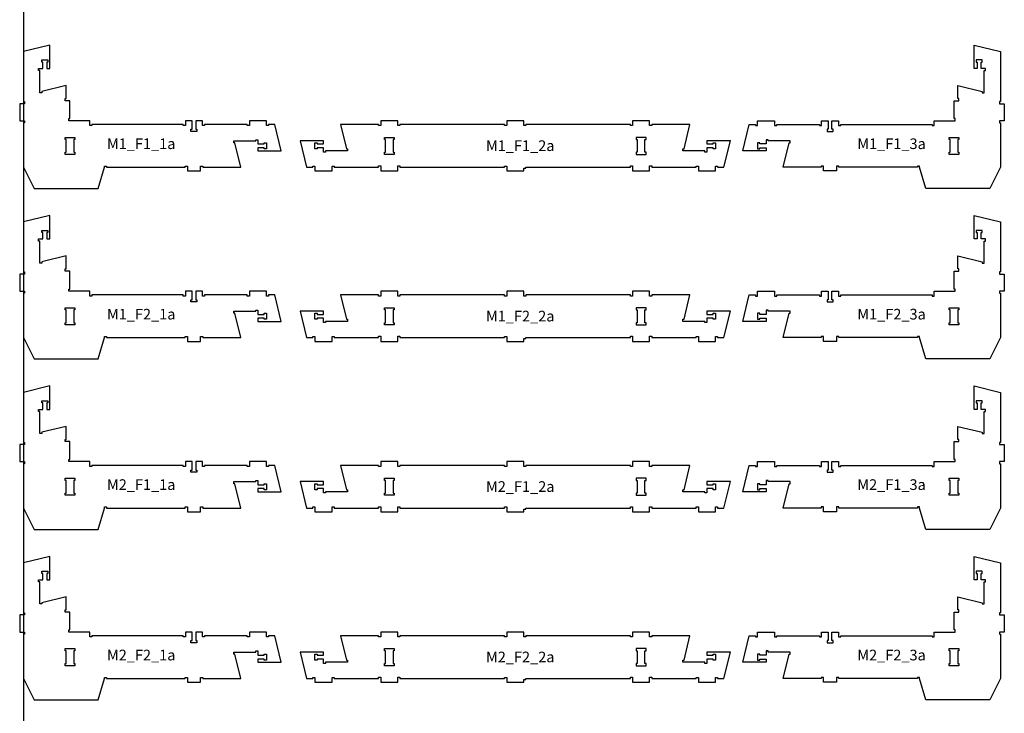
# Model space of a CAD drawing. Header units: millimetres. Extents: x -30325 to 14169, y -12596 to 6470.
# Tile 7 of 27: x -14953 to -10332, y -2005 to 1251. Entities that reach past the tile are written whole.
import ezdxf

# ---------------------------------------------------------------- set-up
doc = ezdxf.new("R2010")
doc.units = ezdxf.units.MM
doc.header["$MEASUREMENT"] = 0
doc.layers.add('freeswerk_CODES', color=50, linetype='Continuous')

msp = doc.modelspace()

# ---------------------------------------------------------------- linework, layer by layer
for points in [[(-14104.4, 563.7), (-14094.4, 563.7), (-14094.4, 558.7), (-13915.4, 558.7), (-13943, 672.7), (-13949, 672.7), (-13949, 682.7), (-13845.4, 682.7), (-13845.4, 687.7), (-13835.4, 687.7), (-13835.4, 667.7), (-13805.4, 667.7), (-13805.4, 672.7), (-13795.4, 672.7), (-13795.4, 644.7), (-13805.4, 644.7), (-13805.4, 649.7), (-13835.4, 649.7), (-13835.4, 634.7), (-13725.4, 634.7), (-13755.4, 758.7), (-13785.1, 758.7), (-13785.1, 753.7), (-13795.1, 753.7), (-13795.1, 776.7), (-13875.1, 776.7), (-13875.1, 753.7), (-13885.1, 753.7), (-13885.1, 758.7), (-14085.4, 758.7), (-14085.4, 753.7), (-14095.4, 753.7), (-14095.4, 776.7), (-14126.4, 776.7), (-14126.4, 736.7), (-14121.4, 736.7), (-14121.4, 726.7), (-14149.4, 726.7), (-14149.4, 736.7), (-14144.4, 736.7), (-14144.4, 776.7), (-14175.4, 776.7), (-14175.4, 753.7), (-14185.4, 753.7), (-14185.4, 758.7), (-14614.4, 758.7), (-14614.4, 753.7), (-14624.4, 753.7), (-14624.4, 776.7), (-14722.4, 776.7), (-14722.4, 786.7), (-14717.4, 786.7), (-14717.4, 870.7), (-14740.4, 870.7), (-14740.4, 880.7), (-14735.4, 880.7), (-14735.4, 941.8), (-14849.4, 914.2), (-14849.4, 908.3), (-14859.4, 908.3), (-14859.4, 1011.8), (-14864.4, 1011.8), (-14864.4, 1021.8), (-14844.4, 1021.8), (-14844.4, 1051.8), (-14849.4, 1051.8), (-14849.4, 1061.8), (-14821.4, 1061.8), (-14821.4, 1051.8), (-14826.4, 1051.8), (-14826.4, 1021.8), (-14811.4, 1021.8), (-14811.4, 1131.8), (-14935.4, 1101.8), (-14935.4, 866.7), (-14930.4, 866.7), (-14930.4, 856.7), (-14953.4, 856.7), (-14953.4, 776.7), (-14930.4, 776.7), (-14930.4, 766.7), (-14935.4, 766.7), (-14935.4, 558.7), (-14885.4, 458.7), (-14585.4, 458.7), (-14555.4, 558.7), (-14555.4, 563.7), (-14545.4, 563.7), (-14545.4, 558.7), (-14176.4, 558.7), (-14176.4, 563.7), (-14166.4, 563.7), (-14166.4, 540.7), (-14104.4, 540.7)], [(-10729.8, 558.7), (-10729.8, 563.7), (-10739.8, 563.7), (-10739.8, 558.7), (-11108.8, 558.7), (-11108.8, 563.7), (-11118.8, 563.7), (-11118.8, 540.7), (-11180.8, 540.7), (-11180.8, 563.7), (-11190.8, 563.7), (-11190.8, 558.7), (-11369.8, 558.7), (-11342.2, 672.7), (-11336.3, 672.7), (-11336.3, 682.7), (-11439.8, 682.7), (-11439.8, 687.7), (-11449.8, 687.7), (-11449.8, 667.7), (-11479.8, 667.7), (-11479.8, 672.7), (-11489.8, 672.7), (-11489.8, 644.7), (-11479.8, 644.7), (-11479.8, 649.7), (-11449.8, 649.7), (-11449.8, 634.7), (-11559.8, 634.7), (-11529.8, 758.7), (-11500.1, 758.7), (-11500.1, 753.7), (-11490.1, 753.7), (-11490.1, 776.7), (-11410.1, 776.7), (-11410.1, 753.7), (-11400.1, 753.7), (-11400.1, 758.7), (-11199.8, 758.7), (-11199.8, 753.7), (-11189.8, 753.7), (-11189.8, 776.7), (-11158.8, 776.7), (-11158.8, 736.7), (-11163.8, 736.7), (-11163.8, 726.7), (-11135.8, 726.7), (-11135.8, 736.7), (-11140.8, 736.7), (-11140.8, 776.7), (-11109.8, 776.7), (-11109.8, 753.7), (-11099.8, 753.7), (-11099.8, 758.7), (-10670.8, 758.7), (-10670.8, 753.7), (-10660.8, 753.7), (-10660.8, 776.7), (-10562.8, 776.7), (-10562.8, 786.7), (-10567.8, 786.7), (-10567.8, 870.7), (-10544.8, 870.7), (-10544.8, 880.7), (-10549.8, 880.7), (-10549.8, 941.8), (-10435.8, 914.2), (-10435.8, 908.3), (-10425.8, 908.3), (-10425.8, 1011.8), (-10420.8, 1011.8), (-10420.8, 1021.8), (-10440.8, 1021.8), (-10440.8, 1051.8), (-10435.8, 1051.8), (-10435.8, 1061.8), (-10463.8, 1061.8), (-10463.8, 1051.8), (-10458.8, 1051.8), (-10458.8, 1021.8), (-10473.8, 1021.8), (-10473.8, 1131.8), (-10349.8, 1101.8), (-10349.8, 866.7), (-10354.8, 866.7), (-10354.8, 856.7), (-10331.8, 856.7), (-10331.8, 776.7), (-10354.8, 776.7), (-10354.8, 766.7), (-10349.8, 766.7), (-10349.8, 558.7), (-10399.8, 458.7), (-10699.8, 458.7)], [(-13414.1, 634.7), (-13517.6, 634.7), (-13517.6, 629.7), (-13527.6, 629.7), (-13527.6, 649.7), (-13557.6, 649.7), (-13557.6, 644.7), (-13567.6, 644.7), (-13567.6, 672.7), (-13557.6, 672.7), (-13557.6, 667.7), (-13527.6, 667.7), (-13527.6, 682.7), (-13637.6, 682.7), (-13607.3, 558.7), (-13577.3, 558.7), (-13577.3, 563.7), (-13567.3, 563.7), (-13567.3, 540.7), (-13487.3, 540.7), (-13487.3, 563.7), (-13477.3, 563.7), (-13477.3, 558.7), (-13268.6, 558.7), (-13268.6, 564.7), (-13258.6, 564.7), (-13258.6, 540.7), (-13178.6, 540.7), (-13178.6, 564.7), (-13168.6, 564.7), (-13168.6, 558.7), (-12677.6, 558.7), (-12677.6, 563.7), (-12667.6, 563.7), (-12667.6, 540.7), (-12587.6, 540.7), (-12587.6, 553.7), (-12577.6, 553.7), (-12577.6, 558.7), (-12086.6, 558.7), (-12086.6, 564.7), (-12076.6, 564.7), (-12076.6, 540.7), (-11996.6, 540.7), (-11996.6, 564.7), (-11986.6, 564.7), (-11986.6, 558.7), (-11777.9, 558.7), (-11777.9, 563.7), (-11767.9, 563.7), (-11767.9, 540.7), (-11687.9, 540.7), (-11687.9, 563.7), (-11677.9, 563.7), (-11677.9, 558.7), (-11647.6, 558.7), (-11617.6, 682.7), (-11727.6, 682.7), (-11727.6, 667.7), (-11697.6, 667.7), (-11697.6, 672.7), (-11687.6, 672.7), (-11687.6, 644.7), (-11697.6, 644.7), (-11697.6, 649.7), (-11727.6, 649.7), (-11727.6, 629.7), (-11737.6, 629.7), (-11737.6, 634.7), (-11841.2, 634.7), (-11841.2, 644.7), (-11835.1, 644.7), (-11807.6, 758.7), (-11986.6, 758.7), (-11986.6, 753.7), (-11996.6, 753.7), (-11996.6, 776.7), (-12076.6, 776.7), (-12076.6, 753.7), (-12086.6, 753.7), (-12086.6, 758.7), (-12577.6, 758.7), (-12577.6, 753.7), (-12587.6, 753.7), (-12587.6, 776.7), (-12667.6, 776.7), (-12667.6, 753.7), (-12677.6, 753.7), (-12677.6, 758.7), (-13168.6, 758.7), (-13168.6, 753.7), (-13178.6, 753.7), (-13178.6, 776.7), (-13258.6, 776.7), (-13258.6, 753.7), (-13268.6, 753.7), (-13268.6, 758.7), (-13447.6, 758.7), (-13420, 644.7), (-13414.1, 644.7)], [(-14740.2, 698.7), (-14694.2, 698.7), (-14694.2, 688.7), (-14699.2, 688.7), (-14699.2, 628.7), (-14694.2, 628.7), (-14694.2, 618.7), (-14740.2, 618.7), (-14740.2, 628.7), (-14735.2, 628.7), (-14735.2, 688.7), (-14740.2, 688.7)], [(-13236.6, 628.7), (-13236.6, 688.7), (-13241.6, 688.7), (-13241.6, 698.7), (-13195.6, 698.7), (-13195.6, 688.7), (-13200.6, 688.7), (-13200.6, 628.7), (-13195.6, 628.7), (-13195.6, 618.7), (-13241.6, 618.7), (-13241.6, 628.7)], [(-12059.6, 698.7), (-12059.6, 688.7), (-12054.6, 688.7), (-12054.6, 628.7), (-12059.6, 628.7), (-12059.6, 618.7), (-12013.6, 618.7), (-12013.6, 628.7), (-12018.6, 628.7), (-12018.6, 688.7), (-12013.6, 688.7), (-12013.6, 698.7)], [(-10590.8, 698.7), (-10544.8, 698.7), (-10544.8, 688.7), (-10549.8, 688.7), (-10549.8, 628.7), (-10544.8, 628.7), (-10544.8, 618.7), (-10590.8, 618.7), (-10590.8, 628.7), (-10585.8, 628.7), (-10585.8, 688.7), (-10590.8, 688.7)], [(-14104.4, -236.3), (-14094.4, -236.3), (-14094.4, -241.3), (-13915.4, -241.3), (-13943, -127.3), (-13949, -127.3), (-13949, -117.3), (-13845.4, -117.3), (-13845.4, -112.3), (-13835.4, -112.3), (-13835.4, -132.3), (-13805.4, -132.3), (-13805.4, -127.3), (-13795.4, -127.3), (-13795.4, -155.3), (-13805.4, -155.3), (-13805.4, -150.3), (-13835.4, -150.3), (-13835.4, -165.3), (-13725.4, -165.3), (-13755.4, -41.3), (-13785.1, -41.3), (-13785.1, -46.3), (-13795.1, -46.3), (-13795.1, -23.3), (-13875.1, -23.3), (-13875.1, -46.3), (-13885.1, -46.3), (-13885.1, -41.3), (-14085.4, -41.3), (-14085.4, -46.3), (-14095.4, -46.3), (-14095.4, -23.3), (-14126.4, -23.3), (-14126.4, -63.3), (-14121.4, -63.3), (-14121.4, -73.3), (-14149.4, -73.3), (-14149.4, -63.3), (-14144.4, -63.3), (-14144.4, -23.3), (-14175.4, -23.3), (-14175.4, -46.3), (-14185.4, -46.3), (-14185.4, -41.3), (-14614.4, -41.3), (-14614.4, -46.3), (-14624.4, -46.3), (-14624.4, -23.3), (-14722.4, -23.3), (-14722.4, -13.3), (-14717.4, -13.3), (-14717.4, 70.7), (-14740.4, 70.7), (-14740.4, 80.7), (-14735.4, 80.7), (-14735.4, 141.8), (-14849.4, 114.2), (-14849.4, 108.3), (-14859.4, 108.3), (-14859.4, 211.8), (-14864.4, 211.8), (-14864.4, 221.8), (-14844.4, 221.8), (-14844.4, 251.8), (-14849.4, 251.8), (-14849.4, 261.8), (-14821.4, 261.8), (-14821.4, 251.8), (-14826.4, 251.8), (-14826.4, 221.8), (-14811.4, 221.8), (-14811.4, 331.8), (-14935.4, 301.8), (-14935.4, 66.7), (-14930.4, 66.7), (-14930.4, 56.7), (-14953.4, 56.7), (-14953.4, -23.3), (-14930.4, -23.3), (-14930.4, -33.3), (-14935.4, -33.3), (-14935.4, -241.3), (-14885.4, -341.3), (-14585.4, -341.3), (-14555.4, -241.3), (-14555.4, -236.3), (-14545.4, -236.3), (-14545.4, -241.3), (-14176.4, -241.3), (-14176.4, -236.3), (-14166.4, -236.3), (-14166.4, -259.3), (-14104.4, -259.3)], [(-10729.8, -241.3), (-10729.8, -236.3), (-10739.8, -236.3), (-10739.8, -241.3), (-11108.8, -241.3), (-11108.8, -236.3), (-11118.8, -236.3), (-11118.8, -259.3), (-11180.8, -259.3), (-11180.8, -236.3), (-11190.8, -236.3), (-11190.8, -241.3), (-11369.8, -241.3), (-11342.2, -127.3), (-11336.3, -127.3), (-11336.3, -117.3), (-11439.8, -117.3), (-11439.8, -112.3), (-11449.8, -112.3), (-11449.8, -132.3), (-11479.8, -132.3), (-11479.8, -127.3), (-11489.8, -127.3), (-11489.8, -155.3), (-11479.8, -155.3), (-11479.8, -150.3), (-11449.8, -150.3), (-11449.8, -165.3), (-11559.8, -165.3), (-11529.8, -41.3), (-11500.1, -41.3), (-11500.1, -46.3), (-11490.1, -46.3), (-11490.1, -23.3), (-11410.1, -23.3), (-11410.1, -46.3), (-11400.1, -46.3), (-11400.1, -41.3), (-11199.8, -41.3), (-11199.8, -46.3), (-11189.8, -46.3), (-11189.8, -23.3), (-11158.8, -23.3), (-11158.8, -63.3), (-11163.8, -63.3), (-11163.8, -73.3), (-11135.8, -73.3), (-11135.8, -63.3), (-11140.8, -63.3), (-11140.8, -23.3), (-11109.8, -23.3), (-11109.8, -46.3), (-11099.8, -46.3), (-11099.8, -41.3), (-10670.8, -41.3), (-10670.8, -46.3), (-10660.8, -46.3), (-10660.8, -23.3), (-10562.8, -23.3), (-10562.8, -13.3), (-10567.8, -13.3), (-10567.8, 70.7), (-10544.8, 70.7), (-10544.8, 80.7), (-10549.8, 80.7), (-10549.8, 141.8), (-10435.8, 114.2), (-10435.8, 108.3), (-10425.8, 108.3), (-10425.8, 211.8), (-10420.8, 211.8), (-10420.8, 221.8), (-10440.8, 221.8), (-10440.8, 251.8), (-10435.8, 251.8), (-10435.8, 261.8), (-10463.8, 261.8), (-10463.8, 251.8), (-10458.8, 251.8), (-10458.8, 221.8), (-10473.8, 221.8), (-10473.8, 331.8), (-10349.8, 301.8), (-10349.8, 66.7), (-10354.8, 66.7), (-10354.8, 56.7), (-10331.8, 56.7), (-10331.8, -23.3), (-10354.8, -23.3), (-10354.8, -33.3), (-10349.8, -33.3), (-10349.8, -241.3), (-10399.8, -341.3), (-10699.8, -341.3)], [(-13414.1, -165.3), (-13517.6, -165.3), (-13517.6, -170.3), (-13527.6, -170.3), (-13527.6, -150.3), (-13557.6, -150.3), (-13557.6, -155.3), (-13567.6, -155.3), (-13567.6, -127.3), (-13557.6, -127.3), (-13557.6, -132.3), (-13527.6, -132.3), (-13527.6, -117.3), (-13637.6, -117.3), (-13607.3, -241.3), (-13577.3, -241.3), (-13577.3, -236.3), (-13567.3, -236.3), (-13567.3, -259.3), (-13487.3, -259.3), (-13487.3, -236.3), (-13477.3, -236.3), (-13477.3, -241.3), (-13268.6, -241.3), (-13268.6, -235.3), (-13258.6, -235.3), (-13258.6, -259.3), (-13178.6, -259.3), (-13178.6, -235.3), (-13168.6, -235.3), (-13168.6, -241.3), (-12677.6, -241.3), (-12677.6, -236.3), (-12667.6, -236.3), (-12667.6, -259.3), (-12587.6, -259.3), (-12587.6, -246.3), (-12577.6, -246.3), (-12577.6, -241.3), (-12086.6, -241.3), (-12086.6, -235.3), (-12076.6, -235.3), (-12076.6, -259.3), (-11996.6, -259.3), (-11996.6, -235.3), (-11986.6, -235.3), (-11986.6, -241.3), (-11777.9, -241.3), (-11777.9, -236.3), (-11767.9, -236.3), (-11767.9, -259.3), (-11687.9, -259.3), (-11687.9, -236.3), (-11677.9, -236.3), (-11677.9, -241.3), (-11647.6, -241.3), (-11617.6, -117.3), (-11727.6, -117.3), (-11727.6, -132.3), (-11697.6, -132.3), (-11697.6, -127.3), (-11687.6, -127.3), (-11687.6, -155.3), (-11697.6, -155.3), (-11697.6, -150.3), (-11727.6, -150.3), (-11727.6, -170.3), (-11737.6, -170.3), (-11737.6, -165.3), (-11841.2, -165.3), (-11841.2, -155.3), (-11835.1, -155.3), (-11807.6, -41.3), (-11986.6, -41.3), (-11986.6, -46.3), (-11996.6, -46.3), (-11996.6, -23.3), (-12076.6, -23.3), (-12076.6, -46.3), (-12086.6, -46.3), (-12086.6, -41.3), (-12577.6, -41.3), (-12577.6, -46.3), (-12587.6, -46.3), (-12587.6, -23.3), (-12667.6, -23.3), (-12667.6, -46.3), (-12677.6, -46.3), (-12677.6, -41.3), (-13168.6, -41.3), (-13168.6, -46.3), (-13178.6, -46.3), (-13178.6, -23.3), (-13258.6, -23.3), (-13258.6, -46.3), (-13268.6, -46.3), (-13268.6, -41.3), (-13447.6, -41.3), (-13420, -155.3), (-13414.1, -155.3)], [(-14740.2, -101.3), (-14694.2, -101.3), (-14694.2, -111.3), (-14699.2, -111.3), (-14699.2, -171.3), (-14694.2, -171.3), (-14694.2, -181.3), (-14740.2, -181.3), (-14740.2, -171.3), (-14735.2, -171.3), (-14735.2, -111.3), (-14740.2, -111.3)], [(-13236.6, -171.3), (-13236.6, -111.3), (-13241.6, -111.3), (-13241.6, -101.3), (-13195.6, -101.3), (-13195.6, -111.3), (-13200.6, -111.3), (-13200.6, -171.3), (-13195.6, -171.3), (-13195.6, -181.3), (-13241.6, -181.3), (-13241.6, -171.3)], [(-12059.6, -101.3), (-12059.6, -111.3), (-12054.6, -111.3), (-12054.6, -171.3), (-12059.6, -171.3), (-12059.6, -181.3), (-12013.6, -181.3), (-12013.6, -171.3), (-12018.6, -171.3), (-12018.6, -111.3), (-12013.6, -111.3), (-12013.6, -101.3)], [(-10590.8, -101.3), (-10544.8, -101.3), (-10544.8, -111.3), (-10549.8, -111.3), (-10549.8, -171.3), (-10544.8, -171.3), (-10544.8, -181.3), (-10590.8, -181.3), (-10590.8, -171.3), (-10585.8, -171.3), (-10585.8, -111.3), (-10590.8, -111.3)], [(-14104.4, -1036.3), (-14094.4, -1036.3), (-14094.4, -1041.3), (-13915.4, -1041.3), (-13943, -927.3), (-13949, -927.3), (-13949, -917.3), (-13845.4, -917.3), (-13845.4, -912.3), (-13835.4, -912.3), (-13835.4, -932.3), (-13805.4, -932.3), (-13805.4, -927.3), (-13795.4, -927.3), (-13795.4, -955.3), (-13805.4, -955.3), (-13805.4, -950.3), (-13835.4, -950.3), (-13835.4, -965.3), (-13725.4, -965.3), (-13755.4, -841.3), (-13785.1, -841.3), (-13785.1, -846.3), (-13795.1, -846.3), (-13795.1, -823.3), (-13875.1, -823.3), (-13875.1, -846.3), (-13885.1, -846.3), (-13885.1, -841.3), (-14085.4, -841.3), (-14085.4, -846.3), (-14095.4, -846.3), (-14095.4, -823.3), (-14126.4, -823.3), (-14126.4, -863.3), (-14121.4, -863.3), (-14121.4, -873.3), (-14149.4, -873.3), (-14149.4, -863.3), (-14144.4, -863.3), (-14144.4, -823.3), (-14175.4, -823.3), (-14175.4, -846.3), (-14185.4, -846.3), (-14185.4, -841.3), (-14614.4, -841.3), (-14614.4, -846.3), (-14624.4, -846.3), (-14624.4, -823.3), (-14722.4, -823.3), (-14722.4, -813.3), (-14717.4, -813.3), (-14717.4, -729.3), (-14740.4, -729.3), (-14740.4, -719.3), (-14735.4, -719.3), (-14735.4, -658.2), (-14849.4, -685.8), (-14849.4, -691.7), (-14859.4, -691.7), (-14859.4, -588.2), (-14864.4, -588.2), (-14864.4, -578.2), (-14844.4, -578.2), (-14844.4, -548.2), (-14849.4, -548.2), (-14849.4, -538.2), (-14821.4, -538.2), (-14821.4, -548.2), (-14826.4, -548.2), (-14826.4, -578.2), (-14811.4, -578.2), (-14811.4, -468.2), (-14935.4, -498.2), (-14935.4, -733.3), (-14930.4, -733.3), (-14930.4, -743.3), (-14953.4, -743.3), (-14953.4, -823.3), (-14930.4, -823.3), (-14930.4, -833.3), (-14935.4, -833.3), (-14935.4, -1041.3), (-14885.4, -1141.3), (-14585.4, -1141.3), (-14555.4, -1041.3), (-14555.4, -1036.3), (-14545.4, -1036.3), (-14545.4, -1041.3), (-14176.4, -1041.3), (-14176.4, -1036.3), (-14166.4, -1036.3), (-14166.4, -1059.3), (-14104.4, -1059.3)], [(-10729.8, -1041.3), (-10729.8, -1036.3), (-10739.8, -1036.3), (-10739.8, -1041.3), (-11108.8, -1041.3), (-11108.8, -1036.3), (-11118.8, -1036.3), (-11118.8, -1059.3), (-11180.8, -1059.3), (-11180.8, -1036.3), (-11190.8, -1036.3), (-11190.8, -1041.3), (-11369.8, -1041.3), (-11342.2, -927.3), (-11336.3, -927.3), (-11336.3, -917.3), (-11439.8, -917.3), (-11439.8, -912.3), (-11449.8, -912.3), (-11449.8, -932.3), (-11479.8, -932.3), (-11479.8, -927.3), (-11489.8, -927.3), (-11489.8, -955.3), (-11479.8, -955.3), (-11479.8, -950.3), (-11449.8, -950.3), (-11449.8, -965.3), (-11559.8, -965.3), (-11529.8, -841.3), (-11500.1, -841.3), (-11500.1, -846.3), (-11490.1, -846.3), (-11490.1, -823.3), (-11410.1, -823.3), (-11410.1, -846.3), (-11400.1, -846.3), (-11400.1, -841.3), (-11199.8, -841.3), (-11199.8, -846.3), (-11189.8, -846.3), (-11189.8, -823.3), (-11158.8, -823.3), (-11158.8, -863.3), (-11163.8, -863.3), (-11163.8, -873.3), (-11135.8, -873.3), (-11135.8, -863.3), (-11140.8, -863.3), (-11140.8, -823.3), (-11109.8, -823.3), (-11109.8, -846.3), (-11099.8, -846.3), (-11099.8, -841.3), (-10670.8, -841.3), (-10670.8, -846.3), (-10660.8, -846.3), (-10660.8, -823.3), (-10562.8, -823.3), (-10562.8, -813.3), (-10567.8, -813.3), (-10567.8, -729.3), (-10544.8, -729.3), (-10544.8, -719.3), (-10549.8, -719.3), (-10549.8, -658.2), (-10435.8, -685.8), (-10435.8, -691.7), (-10425.8, -691.7), (-10425.8, -588.2), (-10420.8, -588.2), (-10420.8, -578.2), (-10440.8, -578.2), (-10440.8, -548.2), (-10435.8, -548.2), (-10435.8, -538.2), (-10463.8, -538.2), (-10463.8, -548.2), (-10458.8, -548.2), (-10458.8, -578.2), (-10473.8, -578.2), (-10473.8, -468.2), (-10349.8, -498.2), (-10349.8, -733.3), (-10354.8, -733.3), (-10354.8, -743.3), (-10331.8, -743.3), (-10331.8, -823.3), (-10354.8, -823.3), (-10354.8, -833.3), (-10349.8, -833.3), (-10349.8, -1041.3), (-10399.8, -1141.3), (-10699.8, -1141.3)], [(-13414.1, -965.3), (-13517.6, -965.3), (-13517.6, -970.3), (-13527.6, -970.3), (-13527.6, -950.3), (-13557.6, -950.3), (-13557.6, -955.3), (-13567.6, -955.3), (-13567.6, -927.3), (-13557.6, -927.3), (-13557.6, -932.3), (-13527.6, -932.3), (-13527.6, -917.3), (-13637.6, -917.3), (-13607.3, -1041.3), (-13577.3, -1041.3), (-13577.3, -1036.3), (-13567.3, -1036.3), (-13567.3, -1059.3), (-13487.3, -1059.3), (-13487.3, -1036.3), (-13477.3, -1036.3), (-13477.3, -1041.3), (-13268.6, -1041.3), (-13268.6, -1035.3), (-13258.6, -1035.3), (-13258.6, -1059.3), (-13178.6, -1059.3), (-13178.6, -1035.3), (-13168.6, -1035.3), (-13168.6, -1041.3), (-12677.6, -1041.3), (-12677.6, -1036.3), (-12667.6, -1036.3), (-12667.6, -1059.3), (-12587.6, -1059.3), (-12587.6, -1046.3), (-12577.6, -1046.3), (-12577.6, -1041.3), (-12086.6, -1041.3), (-12086.6, -1035.3), (-12076.6, -1035.3), (-12076.6, -1059.3), (-11996.6, -1059.3), (-11996.6, -1035.3), (-11986.6, -1035.3), (-11986.6, -1041.3), (-11777.9, -1041.3), (-11777.9, -1036.3), (-11767.9, -1036.3), (-11767.9, -1059.3), (-11687.9, -1059.3), (-11687.9, -1036.3), (-11677.9, -1036.3), (-11677.9, -1041.3), (-11647.6, -1041.3), (-11617.6, -917.3), (-11727.6, -917.3), (-11727.6, -932.3), (-11697.6, -932.3), (-11697.6, -927.3), (-11687.6, -927.3), (-11687.6, -955.3), (-11697.6, -955.3), (-11697.6, -950.3), (-11727.6, -950.3), (-11727.6, -970.3), (-11737.6, -970.3), (-11737.6, -965.3), (-11841.2, -965.3), (-11841.2, -955.3), (-11835.1, -955.3), (-11807.6, -841.3), (-11986.6, -841.3), (-11986.6, -846.3), (-11996.6, -846.3), (-11996.6, -823.3), (-12076.6, -823.3), (-12076.6, -846.3), (-12086.6, -846.3), (-12086.6, -841.3), (-12577.6, -841.3), (-12577.6, -846.3), (-12587.6, -846.3), (-12587.6, -823.3), (-12667.6, -823.3), (-12667.6, -846.3), (-12677.6, -846.3), (-12677.6, -841.3), (-13168.6, -841.3), (-13168.6, -846.3), (-13178.6, -846.3), (-13178.6, -823.3), (-13258.6, -823.3), (-13258.6, -846.3), (-13268.6, -846.3), (-13268.6, -841.3), (-13447.6, -841.3), (-13420, -955.3), (-13414.1, -955.3)], [(-14740.2, -901.3), (-14694.2, -901.3), (-14694.2, -911.3), (-14699.2, -911.3), (-14699.2, -971.3), (-14694.2, -971.3), (-14694.2, -981.3), (-14740.2, -981.3), (-14740.2, -971.3), (-14735.2, -971.3), (-14735.2, -911.3), (-14740.2, -911.3)], [(-13236.6, -971.3), (-13236.6, -911.3), (-13241.6, -911.3), (-13241.6, -901.3), (-13195.6, -901.3), (-13195.6, -911.3), (-13200.6, -911.3), (-13200.6, -971.3), (-13195.6, -971.3), (-13195.6, -981.3), (-13241.6, -981.3), (-13241.6, -971.3)], [(-12059.6, -901.3), (-12059.6, -911.3), (-12054.6, -911.3), (-12054.6, -971.3), (-12059.6, -971.3), (-12059.6, -981.3), (-12013.6, -981.3), (-12013.6, -971.3), (-12018.6, -971.3), (-12018.6, -911.3), (-12013.6, -911.3), (-12013.6, -901.3)], [(-10590.8, -901.3), (-10544.8, -901.3), (-10544.8, -911.3), (-10549.8, -911.3), (-10549.8, -971.3), (-10544.8, -971.3), (-10544.8, -981.3), (-10590.8, -981.3), (-10590.8, -971.3), (-10585.8, -971.3), (-10585.8, -911.3), (-10590.8, -911.3)], [(-14104.4, -1836.3), (-14094.4, -1836.3), (-14094.4, -1841.3), (-13915.4, -1841.3), (-13943, -1727.3), (-13949, -1727.3), (-13949, -1717.3), (-13845.4, -1717.3), (-13845.4, -1712.3), (-13835.4, -1712.3), (-13835.4, -1732.3), (-13805.4, -1732.3), (-13805.4, -1727.3), (-13795.4, -1727.3), (-13795.4, -1755.3), (-13805.4, -1755.3), (-13805.4, -1750.3), (-13835.4, -1750.3), (-13835.4, -1765.3), (-13725.4, -1765.3), (-13755.4, -1641.3), (-13785.1, -1641.3), (-13785.1, -1646.3), (-13795.1, -1646.3), (-13795.1, -1623.3), (-13875.1, -1623.3), (-13875.1, -1646.3), (-13885.1, -1646.3), (-13885.1, -1641.3), (-14085.4, -1641.3), (-14085.4, -1646.3), (-14095.4, -1646.3), (-14095.4, -1623.3), (-14126.4, -1623.3), (-14126.4, -1663.3), (-14121.4, -1663.3), (-14121.4, -1673.3), (-14149.4, -1673.3), (-14149.4, -1663.3), (-14144.4, -1663.3), (-14144.4, -1623.3), (-14175.4, -1623.3), (-14175.4, -1646.3), (-14185.4, -1646.3), (-14185.4, -1641.3), (-14614.4, -1641.3), (-14614.4, -1646.3), (-14624.4, -1646.3), (-14624.4, -1623.3), (-14722.4, -1623.3), (-14722.4, -1613.3), (-14717.4, -1613.3), (-14717.4, -1529.3), (-14740.4, -1529.3), (-14740.4, -1519.3), (-14735.4, -1519.3), (-14735.4, -1458.2), (-14849.4, -1485.8), (-14849.4, -1491.7), (-14859.4, -1491.7), (-14859.4, -1388.2), (-14864.4, -1388.2), (-14864.4, -1378.2), (-14844.4, -1378.2), (-14844.4, -1348.2), (-14849.4, -1348.2), (-14849.4, -1338.2), (-14821.4, -1338.2), (-14821.4, -1348.2), (-14826.4, -1348.2), (-14826.4, -1378.2), (-14811.4, -1378.2), (-14811.4, -1268.2), (-14935.4, -1298.2), (-14935.4, -1533.3), (-14930.4, -1533.3), (-14930.4, -1543.3), (-14953.4, -1543.3), (-14953.4, -1623.3), (-14930.4, -1623.3), (-14930.4, -1633.3), (-14935.4, -1633.3), (-14935.4, -1841.3), (-14885.4, -1941.3), (-14585.4, -1941.3), (-14555.4, -1841.3), (-14555.4, -1836.3), (-14545.4, -1836.3), (-14545.4, -1841.3), (-14176.4, -1841.3), (-14176.4, -1836.3), (-14166.4, -1836.3), (-14166.4, -1859.3), (-14104.4, -1859.3)], [(-10729.8, -1841.3), (-10729.8, -1836.3), (-10739.8, -1836.3), (-10739.8, -1841.3), (-11108.8, -1841.3), (-11108.8, -1836.3), (-11118.8, -1836.3), (-11118.8, -1859.3), (-11180.8, -1859.3), (-11180.8, -1836.3), (-11190.8, -1836.3), (-11190.8, -1841.3), (-11369.8, -1841.3), (-11342.2, -1727.3), (-11336.3, -1727.3), (-11336.3, -1717.3), (-11439.8, -1717.3), (-11439.8, -1712.3), (-11449.8, -1712.3), (-11449.8, -1732.3), (-11479.8, -1732.3), (-11479.8, -1727.3), (-11489.8, -1727.3), (-11489.8, -1755.3), (-11479.8, -1755.3), (-11479.8, -1750.3), (-11449.8, -1750.3), (-11449.8, -1765.3), (-11559.8, -1765.3), (-11529.8, -1641.3), (-11500.1, -1641.3), (-11500.1, -1646.3), (-11490.1, -1646.3), (-11490.1, -1623.3), (-11410.1, -1623.3), (-11410.1, -1646.3), (-11400.1, -1646.3), (-11400.1, -1641.3), (-11199.8, -1641.3), (-11199.8, -1646.3), (-11189.8, -1646.3), (-11189.8, -1623.3), (-11158.8, -1623.3), (-11158.8, -1663.3), (-11163.8, -1663.3), (-11163.8, -1673.3), (-11135.8, -1673.3), (-11135.8, -1663.3), (-11140.8, -1663.3), (-11140.8, -1623.3), (-11109.8, -1623.3), (-11109.8, -1646.3), (-11099.8, -1646.3), (-11099.8, -1641.3), (-10670.8, -1641.3), (-10670.8, -1646.3), (-10660.8, -1646.3), (-10660.8, -1623.3), (-10562.8, -1623.3), (-10562.8, -1613.3), (-10567.8, -1613.3), (-10567.8, -1529.3), (-10544.8, -1529.3), (-10544.8, -1519.3), (-10549.8, -1519.3), (-10549.8, -1458.2), (-10435.8, -1485.8), (-10435.8, -1491.7), (-10425.8, -1491.7), (-10425.8, -1388.2), (-10420.8, -1388.2), (-10420.8, -1378.2), (-10440.8, -1378.2), (-10440.8, -1348.2), (-10435.8, -1348.2), (-10435.8, -1338.2), (-10463.8, -1338.2), (-10463.8, -1348.2), (-10458.8, -1348.2), (-10458.8, -1378.2), (-10473.8, -1378.2), (-10473.8, -1268.2), (-10349.8, -1298.2), (-10349.8, -1533.3), (-10354.8, -1533.3), (-10354.8, -1543.3), (-10331.8, -1543.3), (-10331.8, -1623.3), (-10354.8, -1623.3), (-10354.8, -1633.3), (-10349.8, -1633.3), (-10349.8, -1841.3), (-10399.8, -1941.3), (-10699.8, -1941.3)], [(-13414.1, -1765.3), (-13517.6, -1765.3), (-13517.6, -1770.3), (-13527.6, -1770.3), (-13527.6, -1750.3), (-13557.6, -1750.3), (-13557.6, -1755.3), (-13567.6, -1755.3), (-13567.6, -1727.3), (-13557.6, -1727.3), (-13557.6, -1732.3), (-13527.6, -1732.3), (-13527.6, -1717.3), (-13637.6, -1717.3), (-13607.3, -1841.3), (-13577.3, -1841.3), (-13577.3, -1836.3), (-13567.3, -1836.3), (-13567.3, -1859.3), (-13487.3, -1859.3), (-13487.3, -1836.3), (-13477.3, -1836.3), (-13477.3, -1841.3), (-13268.6, -1841.3), (-13268.6, -1835.3), (-13258.6, -1835.3), (-13258.6, -1859.3), (-13178.6, -1859.3), (-13178.6, -1835.3), (-13168.6, -1835.3), (-13168.6, -1841.3), (-12677.6, -1841.3), (-12677.6, -1836.3), (-12667.6, -1836.3), (-12667.6, -1859.3), (-12587.6, -1859.3), (-12587.6, -1846.3), (-12577.6, -1846.3), (-12577.6, -1841.3), (-12086.6, -1841.3), (-12086.6, -1835.3), (-12076.6, -1835.3), (-12076.6, -1859.3), (-11996.6, -1859.3), (-11996.6, -1835.3), (-11986.6, -1835.3), (-11986.6, -1841.3), (-11777.9, -1841.3), (-11777.9, -1836.3), (-11767.9, -1836.3), (-11767.9, -1859.3), (-11687.9, -1859.3), (-11687.9, -1836.3), (-11677.9, -1836.3), (-11677.9, -1841.3), (-11647.6, -1841.3), (-11617.6, -1717.3), (-11727.6, -1717.3), (-11727.6, -1732.3), (-11697.6, -1732.3), (-11697.6, -1727.3), (-11687.6, -1727.3), (-11687.6, -1755.3), (-11697.6, -1755.3), (-11697.6, -1750.3), (-11727.6, -1750.3), (-11727.6, -1770.3), (-11737.6, -1770.3), (-11737.6, -1765.3), (-11841.2, -1765.3), (-11841.2, -1755.3), (-11835.1, -1755.3), (-11807.6, -1641.3), (-11986.6, -1641.3), (-11986.6, -1646.3), (-11996.6, -1646.3), (-11996.6, -1623.3), (-12076.6, -1623.3), (-12076.6, -1646.3), (-12086.6, -1646.3), (-12086.6, -1641.3), (-12577.6, -1641.3), (-12577.6, -1646.3), (-12587.6, -1646.3), (-12587.6, -1623.3), (-12667.6, -1623.3), (-12667.6, -1646.3), (-12677.6, -1646.3), (-12677.6, -1641.3), (-13168.6, -1641.3), (-13168.6, -1646.3), (-13178.6, -1646.3), (-13178.6, -1623.3), (-13258.6, -1623.3), (-13258.6, -1646.3), (-13268.6, -1646.3), (-13268.6, -1641.3), (-13447.6, -1641.3), (-13420, -1755.3), (-13414.1, -1755.3)], [(-14740.2, -1701.3), (-14694.2, -1701.3), (-14694.2, -1711.3), (-14699.2, -1711.3), (-14699.2, -1771.3), (-14694.2, -1771.3), (-14694.2, -1781.3), (-14740.2, -1781.3), (-14740.2, -1771.3), (-14735.2, -1771.3), (-14735.2, -1711.3), (-14740.2, -1711.3)], [(-13236.6, -1771.3), (-13236.6, -1711.3), (-13241.6, -1711.3), (-13241.6, -1701.3), (-13195.6, -1701.3), (-13195.6, -1711.3), (-13200.6, -1711.3), (-13200.6, -1771.3), (-13195.6, -1771.3), (-13195.6, -1781.3), (-13241.6, -1781.3), (-13241.6, -1771.3)], [(-12059.6, -1701.3), (-12059.6, -1711.3), (-12054.6, -1711.3), (-12054.6, -1771.3), (-12059.6, -1771.3), (-12059.6, -1781.3), (-12013.6, -1781.3), (-12013.6, -1771.3), (-12018.6, -1771.3), (-12018.6, -1711.3), (-12013.6, -1711.3), (-12013.6, -1701.3)], [(-10590.8, -1701.3), (-10544.8, -1701.3), (-10544.8, -1711.3), (-10549.8, -1711.3), (-10549.8, -1771.3), (-10544.8, -1771.3), (-10544.8, -1781.3), (-10590.8, -1781.3), (-10590.8, -1771.3), (-10585.8, -1771.3), (-10585.8, -1711.3), (-10590.8, -1711.3)]]:
    msp.add_lwpolyline(points, close=True)
at = {"layer": 'freeswerk_CODES'}
msp.add_line((-14935.4, 1560), (-14935.4, -12595.9), dxfattribs=at)

# ---------------------------------------------------------------- texts
at = {"layer": 'freeswerk_CODES', "char_height": 50, "attachment_point": 1}
for s, insert in [('{\\Fiso|c0;M1_F1_1a}', (-14543.7, 693.7)), ('{\\Fiso|c0;M1_F1_3a}', (-11021.8, 693.7)), ('{\\Fiso|c0;M1_F1_2a}', (-12764.6, 684.6)), ('{\\Fiso|c0;M1_F2_1a}', (-14543.7, -106.3)), ('{\\Fiso|c0;M1_F2_2a}', (-12764.6, -115.4)), ('{\\Fiso|c0;M1_F2_3a}', (-11021.8, -106.3)), ('{\\Fiso|c0;M2_F1_1a}', (-14543.7, -906.3)), ('{\\Fiso|c0;M2_F1_2a}', (-12764.6, -915.4)), ('{\\Fiso|c0;M2_F1_3a}', (-11021.8, -906.3)), ('{\\Fiso|c0;M2_F2_1a}', (-14543.7, -1706.3)), ('{\\Fiso|c0;M2_F2_3a}', (-11021.8, -1706.3)), ('{\\Fiso|c0;M2_F2_2a}', (-12764.6, -1715.4))]:
    msp.add_mtext_dynamic_manual_height_columns(s, width=318.081, gutter_width=1456.3, heights=[0], dxfattribs=dict(at, insert=insert))

doc.saveas('drawing.dxf')
